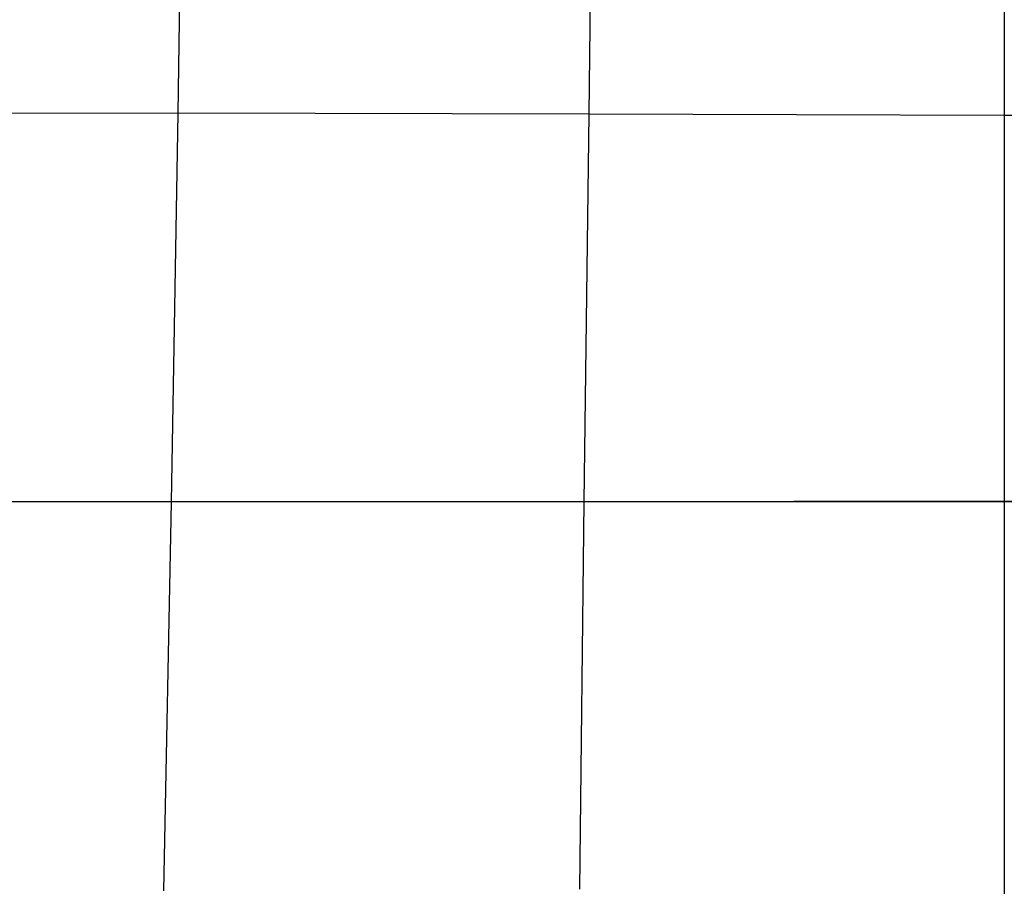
# Model space of a CAD drawing. Extents: x -919 to -345, y -585 to -19.
# Tile 29 of 123: x -775 to -632, y -392 to -266. Entities that reach past the tile are written whole.
import ezdxf

# ---------------------------------------------------------------- set-up
doc = ezdxf.new("R2010")
doc.units = 0
doc.layers.add('IMBOTT_SEDU', color=139, linetype='CONTINUOUS')

msp = doc.modelspace()

# ---------------------------------------------------------------- linework, layer by layer
at = {"layer": 'IMBOTT_SEDU'}
for p, q in [((-631.98, -111.59, -47.28), (-631.98, -560.08, -47.28)), ((-752.26, -279.26, -5.27), (-751.58, -222.56, -7.09)), ((-692.41, -279.41, -2.17), (-691.85, -222.91, -4.17)), ((-752.26, -279.26, -5.27), (-838.41, -279.57, -11.33)), ((-753.24, -335.91, -4.58), (-752.26, -279.26, -5.27)), ((-692.41, -279.41, -2.17), (-752.26, -279.26, -5.27)), ((-693.13, -335.88, -1.49), (-692.41, -279.41, -2.17)), ((-662.23, -279.55, -1.28), (-692.41, -279.41, -2.17)), ((-631.97, -279.61, -0.96), (-662.23, -279.55, -1.28)), ((-601.71, -279.55, -1.27), (-631.97, -279.61, -0.96)), ((-693.13, -335.88, -1.49), (-849.75, -335.84, -11.36)), ((-849.02, -335.83, -47.28), (-414.88, -335.83, -47.28)), ((-754.38, -392.51, -5.09), (-753.24, -335.91, -4.58)), ((-693.79, -392.29, -2.14), (-693.13, -335.88, -1.49)), ((-662.62, -335.85, -0.6), (-693.13, -335.88, -1.49)), ((-631.97, -335.84, -0.28), (-662.62, -335.85, -0.6)), ((-601.32, -335.86, -0.6), (-631.97, -335.84, -0.28))]:
    msp.add_line(p, q, dxfattribs=at)
at = {"layer": 'IMBOTT_SEDU', "extrusion": (1, 3.91914e-07, 5.65264e-05)}
msp.add_arc((-335.82, -2340.8, -631.97), 2340.56, 84.47905, 95.5215, dxfattribs=at)

doc.saveas('drawing.dxf')
